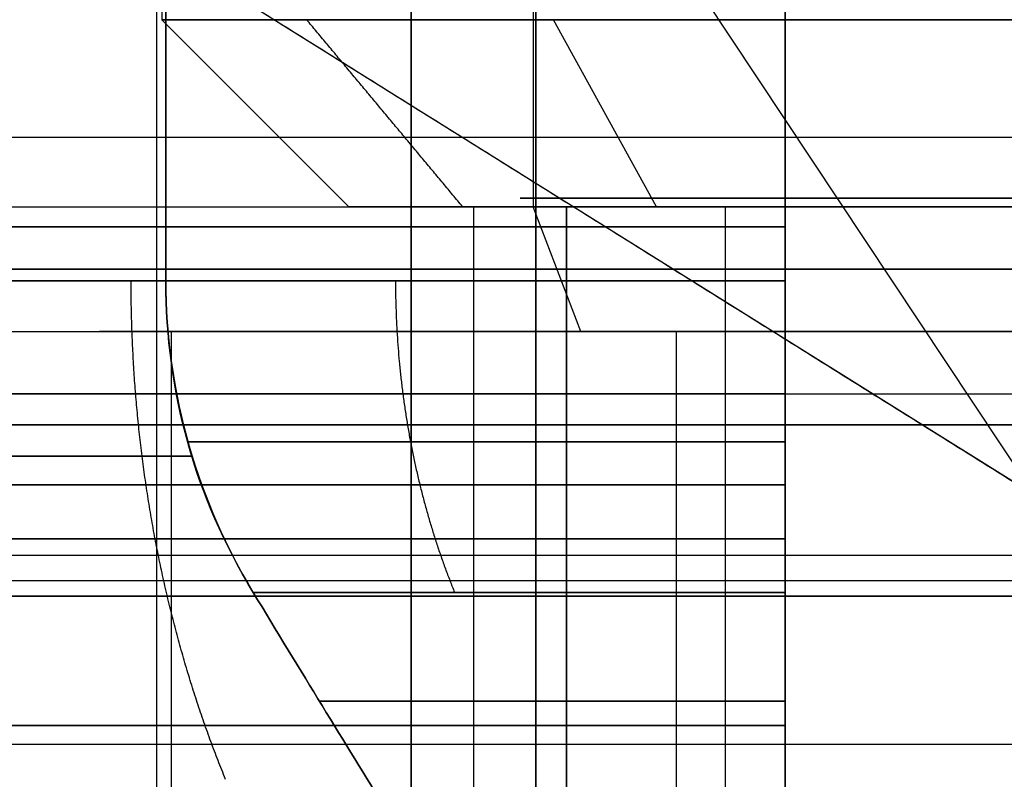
# Model space of a CAD drawing. Header units: millimetres. Extents: x -105 to 152, y -114 to 65.
# Tile 146 of 256: x 116.95 to 118.53, y -89.82 to -88.6. Entities that reach past the tile are written whole.
import ezdxf

# ---------------------------------------------------------------- set-up
doc = ezdxf.new("R2010")
doc.units = ezdxf.units.MM
doc.layers.add('Layer 01', color=7, linetype='Continuous', true_color=0x000000)

msp = doc.modelspace()

# ---------------------------------------------------------------- linework, layer by layer
at = {"layer": 'Layer 01'}
for p, q in [((117.176, -77.9, 12.94), (117.176, -88.6, 12.94)), ((117.7716, -78.4969, 20.4398), (117.7716, -88.9, 20.4398)), ((117.776, -82.975, 6.0507), (117.776, -90.9, 6.0507)), ((117.576, -86.9, 6.1655), (117.576, -90.9, 6.1655)), ((117.1676, -90.9, 12.54), (117.1676, -87.7, 12.54)), ((117.1676, -90.9, 13.34), (117.1676, -87.7, 13.34)), ((117.1676, -90.9, 24.46), (117.1676, -87.7, 24.46)), ((117.1676, -90.9, 23.66), (117.1676, -87.7, 23.66)), ((118.176, -90.9, 11.5316), (118.176, -87.7, 11.5316)), ((118.176, -87.7, 14.3484), (118.176, -90.9, 14.3484)), ((118.176, -87.7, 25.4684), (118.176, -90.9, 25.4684)), ((118.176, -90.9, 22.6516), (118.176, -87.7, 22.6516)), ((118.576, -89.3629, 18.5), (117.1905, -88.4969, 17.9254)), ((118.576, -89.3629, 18.5), (118.0015, -88.4969, 19.8856)), ((117.476, -88.9, 12.94), (117.176, -88.6, 12.94)), ((117.9695, -88.9, 23.1424), (117.804, -88.6, 22.8921)), ((116.176, -88.7886, 30.0125), (120.976, -88.7886, 30.0125)), ((117.476, -88.9, 12.94), (117.676, -88.9, 12.94)), ((117.476, -88.9, 24.06), (117.676, -88.9, 24.06)), ((117.676, -88.9, 12.94), (117.676, -90.9, 12.94)), ((117.8482, -89.1, 20.2551), (117.7716, -88.9, 20.4398)), ((117.8252, -88.9, 24.5563), (117.8252, -90.6679, 24.5563)), ((118.0798, -88.9, 23.3092), (118.0798, -90.6679, 23.3092)), ((116.676, -89.1, 18.5), (117.076, -89.1, 18.5)), ((118.0015, -90.9, 19.8856), (118.0015, -89.1, 19.8856)), ((118.176, -90.9, 16.3398), (118.176, -89.2052, 16.3398)), ((118.176, -90.9, 20.6602), (118.176, -89.2052, 20.6602)), ((117.2237, -89.3, 12.54), (116.5909, -89.3, 12.54)), ((116.5909, -89.3, 13.34), (117.2237, -89.3, 13.34)), ((116.5909, -89.3, 24.46), (117.2237, -89.3, 24.46)), ((117.225, -89.3, 23.66), (116.5909, -89.3, 23.66)), ((118.176, -89.3, 10.9549), (118.176, -89.3, 11.5877)), ((118.176, -89.3, 14.2923), (118.176, -89.3, 14.9251)), ((118.176, -89.3, 15.7721), (118.176, -89.3, 16.3956)), ((118.176, -89.3, 20.6044), (118.176, -89.3, 21.2279)), ((118.176, -89.3, 25.4111), (118.176, -89.3, 26.0451)), ((118.176, -89.3, 22.0749), (118.176, -89.3, 22.7077))]:
    msp.add_line(p, q, dxfattribs=at)
at = {"layer": 'Layer 01', "extrusion": (2.0966e-16, -1, 0)}
msp.add_arc((118.576, 12.94, 88.6), 1.4, 90, 270, dxfattribs=at)
at = {"layer": 'Layer 01', "extrusion": (0, 1, -3.72891e-15)}
for start, end in [(337.4773, 157.4773), (157.4773, 337.4773)]:
    msp.add_arc((-118.576, 18.5, -88.8865), 0.8251, start, end, dxfattribs=at)
at = {"layer": 'Layer 01', "extrusion": (1.12075e-15, 1, -2.7027e-15)}
for centre, radius in [((-118.576, 18.5, -88.9), 2.1), ((-118.576, 18.5, -89.1), 1.9)]:
    msp.add_arc(centre, radius, 337.4773, 157.4773, dxfattribs=at)
at = {"layer": 'Layer 01', "extrusion": (-1.12075e-15, -1, 2.7027e-15)}
for centre, radius, start, end in [((118.576, 18.5, 88.9), 2.1, 202.5227, 22.5227), ((118.576, 18.5, 89.1), 1.9, 202.5227, 22.5227), ((118.576, 18.5, 89.1), 1.5, 22.5227, 202.5227), ((118.576, 18.5, 89.1), 1.5, 202.5227, 22.5227)]:
    msp.add_arc(centre, radius, start, end, dxfattribs=at)
at = {"layer": 'Layer 01', "extrusion": (-6.94946e-15, 1, 1.20067e-15)}
msp.add_arc((-118.576, 24.06, -88.9), 1.1, 213.465, 33.465, dxfattribs=at)
at = {"layer": 'Layer 01', "extrusion": (-2.0966e-16, 1, 6.45948e-15)}
msp.add_arc((-118.576, 12.94, -88.9), 1.1, 270, 90, dxfattribs=at)
at = {"layer": 'Layer 01', "extrusion": (-5.02531e-15, -1, 6.71474e-15)}
msp.add_arc((118.576, 24.06, 88.9), 0.9, 146.535, 326.535, dxfattribs=at)
at = {"layer": 'Layer 01', "extrusion": (3.82783e-15, 1, -5.9232e-15)}
msp.add_arc((-118.576, 24.06, -88.9), 1.1, 33.465, 213.465, dxfattribs=at)
at = {"layer": 'Layer 01', "extrusion": (2.0966e-16, -1, 7.89492e-15)}
msp.add_arc((118.576, 12.94, 88.9), 0.9, 90, 270, dxfattribs=at)
at = {"layer": 'Layer 01', "extrusion": (8.14694e-15, -1, -1.99221e-15)}
msp.add_arc((118.576, 24.06, 88.9), 0.9, 326.535, 146.535, dxfattribs=at)
at = {"layer": 'Layer 01', "extrusion": (-9.45209e-15, 1, -2.14379e-14)}
msp.add_arc((-118.576, 18.5, -88.9321), 2.8, 278.2132, 351.7868, dxfattribs=at)
at = {"layer": 'Layer 01', "extrusion": (-1.37007e-14, 1, 1.71486e-15)}
msp.add_arc((-118.576, 18.5, -88.9321), 2.8, 8.2132, 81.7868, dxfattribs=at)
at = {"layer": 'Layer 01', "extrusion": (0, 1, -1.11022e-16)}
for start, end in [(0, 180), (180, 0)]:
    msp.add_arc((-118.576, 18.5, -89), 15, start, end, dxfattribs=at)
at = {"layer": 'Layer 01', "extrusion": (8.27116e-15, 1, 1.48546e-15)}
msp.add_arc((-118.576, 18.5, -89), 14.35, 270, 90, dxfattribs=at)
at = {"layer": 'Layer 01', "extrusion": (7.8641e-15, 1, -9.59246e-16)}
msp.add_arc((-118.576, 24.06, -89.0187), 2.05, 281.2518, 348.7482, dxfattribs=at)
at = {"layer": 'Layer 01', "extrusion": (-2.42203e-15, 1, 1.12454e-14)}
msp.add_arc((-118.576, 24.06, -89.0187), 2.05, 11.2518, 78.7482, dxfattribs=at)
at = {"layer": 'Layer 01', "extrusion": (-1.10453e-14, 1, -2.22197e-15)}
msp.add_arc((-118.576, 12.94, -89.0187), 2.05, 281.2518, 348.7482, dxfattribs=at)
at = {"layer": 'Layer 01', "extrusion": (-8.3822e-15, 1, 8.3822e-15)}
msp.add_arc((-118.576, 12.94, -89.0187), 2.05, 11.2518, 78.7482, dxfattribs=at)
at = {"layer": 'Layer 01', "extrusion": (2.32043e-12, 1, -6.47283e-13)}
msp.add_arc((-118.576, 12.94, -89.0187), 1.45, 16.0134, 73.9866, dxfattribs=at)
at = {"layer": 'Layer 01', "extrusion": (6.59949e-13, 1, 2.3331e-12)}
msp.add_arc((-118.576, 12.94, -89.0187), 1.45, 286.0134, 343.9866, dxfattribs=at)
at = {"layer": 'Layer 01', "extrusion": (1.56926e-12, 1, -4.39523e-13)}
msp.add_arc((-118.576, 24.06, -89.0187), 1.45, 16.0134, 73.9866, dxfattribs=at)
at = {"layer": 'Layer 01', "extrusion": (4.79887e-13, 1, 1.58102e-12)}
msp.add_arc((-118.576, 24.06, -89.0187), 1.45, 286.0134, 343.9866, dxfattribs=at)
at = {"layer": 'Layer 01', "extrusion": (6.23226e-12, 1, -6.23226e-12)}
msp.add_arc((-118.576, 18.5, -89.2), 2.2, 10.4757, 79.5243, dxfattribs=at)
at = {"layer": 'Layer 01', "extrusion": (6.23022e-12, 1, 6.23022e-12)}
msp.add_arc((-118.576, 18.5, -89.2), 2.2, 280.4757, 349.5243, dxfattribs=at)
at = {"layer": 'Layer 01', "extrusion": (0, 1, 0)}
for centre, radius, start, end in [((-118.576, 18.5, -89.25), 2.925, 270, 90), ((-118.576, 12.94, -89.525), 2.1, 270, 90), ((-118.576, 24.06, -89.525), 2.1, 270, 90), ((-118.576, 24.06, -89.6933), 1.2152, 19.2245, 70.7755), ((-118.576, 24.06, -89.6933), 1.2152, 289.2245, 340.7755)]:
    msp.add_arc(centre, radius, start, end, dxfattribs=at)
at = {"layer": 'Layer 01', "extrusion": (5.35375e-11, -1, 5.35375e-11)}
msp.add_arc((118.576, 12.94, 89.5187), 1.316, 197.6947, 252.3053, dxfattribs=at)
at = {"layer": 'Layer 01', "extrusion": (5.35609e-11, -1, -5.35609e-11)}
msp.add_arc((118.576, 12.94, 89.5187), 1.316, 107.6947, 162.3053, dxfattribs=at)
at = {"layer": 'Layer 01', "extrusion": (7.1755e-13, -1, -7.1755e-13)}
msp.add_arc((118.576, 24.06, 89.5187), 1.316, 107.6947, 162.3053, dxfattribs=at)
at = {"layer": 'Layer 01', "extrusion": (6.85867e-13, -1, 7.02512e-13)}
msp.add_arc((118.576, 24.06, 89.5187), 1.316, 197.6947, 252.3053, dxfattribs=at)
at = {"layer": 'Layer 01', "extrusion": (0, 1, -4.23552e-15)}
for start, end in [(289.2245, 340.7755), (19.2245, 70.7755)]:
    msp.add_arc((-118.576, 12.94, -89.6933), 1.2152, start, end, dxfattribs=at)
at = {"layer": 'Layer 01', "extrusion": (3.82297e-13, -1, 6.98475e-12)}
msp.add_arc((118.576, 18.5, 89.7321), 2.5856, 188.8994, 261.1006, dxfattribs=at)
at = {"layer": 'Layer 01', "extrusion": (6.97224e-12, -1, -3.76381e-13)}
msp.add_arc((118.576, 18.5, 89.7321), 2.5856, 98.8994, 171.1006, dxfattribs=at)
at = {"layer": 'Layer 01'}
for points, degree in [([(117.576, -90.9, 6.5919), (117.576, -86.8, 6.5919), (117.576, -82.7, 6.5919)], 2), ([(117.776, -82.9, 5.6248), (117.776, -86.9, 5.6248), (117.776, -90.9, 5.6248)], 2), ([(117.776, -90.9, 6.4766), (117.776, -87.15, 6.4766), (117.776, -83.4, 6.4766)], 2), ([(117.576, -86.9, 5.7391), (117.576, -88.75, 5.7391), (117.576, -90.6, 5.7391)], 2), ([(117.1823, -87.7, 13.34), (117.1823, -88.3593, 13.34), (117.1823, -89.0187, 13.34)], 2), ([(117.1823, -89.0187, 12.54), (117.1823, -88.3593, 12.54), (117.1823, -87.7, 12.54)], 2), ([(117.1823, -87.7, 24.46), (117.1823, -88.3593, 24.46), (117.1823, -89.0187, 24.46)], 2), ([(117.1823, -89.0187, 23.66), (117.1823, -88.3593, 23.66), (117.1823, -87.7, 23.66)], 2), ([(118.176, -89.0187, 14.3337), (118.176, -88.3593, 14.3337), (118.176, -87.7, 14.3337)], 2), ([(118.176, -87.7, 11.5463), (118.176, -88.3593, 11.5463), (118.176, -89.0187, 11.5463)], 2), ([(118.176, -89.2, 20.6633), (118.176, -88.45, 20.6633), (118.176, -87.7, 20.6633)], 2), ([(118.176, -87.7, 16.3367), (118.176, -88.45, 16.3367), (118.176, -89.2, 16.3367)], 2), ([(118.176, -89.0187, 25.4537), (118.176, -88.3593, 25.4537), (118.176, -87.7, 25.4537)], 2), ([(118.176, -87.7, 22.6663), (118.176, -88.3593, 22.6663), (118.176, -89.0187, 22.6663)], 2), ([(118.176, -87.7, 22.0494), (118.176, -88.3593, 22.0494), (118.176, -89.0187, 22.0494)], 2), ([(118.176, -89.0187, 26.0706), (118.176, -88.3593, 26.0706), (118.176, -87.7, 26.0706)], 2), ([(118.176, -87.7, 10.9294), (118.176, -88.3593, 10.9294), (118.176, -89.0187, 10.9294)], 2), ([(118.176, -89.0187, 14.9506), (118.176, -88.3593, 14.9506), (118.176, -87.7, 14.9506)], 2), ([(118.176, -87.7, 15.7292), (118.176, -88.316, 15.7289), (118.176, -88.9321, 15.7287)], 2), ([(118.176, -88.9321, 21.2713), (118.176, -88.316, 21.2711), (118.176, -87.7, 21.2708)], 2), ([(118.576, -89.3629, 18.5), (117.8832, -88.9299, 18.2127), (117.1905, -88.4969, 17.9254)], 2), ([(117.6584, -88.9, 24.6666), (117.5333, -88.75, 24.7493), (117.4081, -88.6, 24.832)], 2), ([(117.8252, -90.6679, 24.5563), (117.8252, -89.784, 24.5563), (117.8252, -88.9, 24.5563)], 2), ([(103.576, -89, -0.5), (118.576, -89, -0.5), (133.576, -89, -0.5)], 2), ([(133.576, -89, 37.5), (118.576, -89, 37.5), (103.576, -89, 37.5)], 2), ([(103.576, -89, -0.5), (118.576, -89, -0.5), (133.576, -89, -0.5)], 2), ([(133.576, -89, 37.5), (118.576, -89, 37.5), (103.576, -89, 37.5)], 2), ([(117.3223, -89.5187, 12.54), (117.229, -89.3647, 12.54), (117.1823, -89.198, 12.54), (117.1823, -89.0187, 12.54)], 3), ([(117.3223, -89.5187, 13.34), (117.229, -89.3647, 13.34), (117.1823, -89.198, 13.34), (117.1823, -89.0187, 13.34)], 3), ([(117.1823, -89.0187, 24.46), (117.1823, -89.198, 24.46), (117.229, -89.3647, 24.46), (117.3223, -89.5187, 24.46)], 3), ([(117.3223, -89.5187, 23.66), (117.2373, -89.3784, 23.66), (117.1823, -89.2018, 23.66), (117.1823, -89.0187, 23.66)], 3), ([(118.176, -89.0187, 11.5463), (118.176, -89.198, 11.5463), (118.176, -89.3647, 11.5929), (118.176, -89.5187, 11.6862)], 3), ([(118.176, -89.5187, 14.1938), (118.176, -89.3647, 14.2871), (118.176, -89.198, 14.3337), (118.176, -89.0187, 14.3337)], 3), ([(118.176, -89.5187, 25.3138), (118.176, -89.3784, 25.3988), (118.176, -89.2018, 25.4537), (118.176, -89.0187, 25.4537)], 3), ([(118.176, -89.0187, 22.6663), (118.176, -89.198, 22.6663), (118.176, -89.3647, 22.7129), (118.176, -89.5187, 22.8062)], 3), ([(117.1905, -89.1, 17.9254), (117.1905, -90, 17.9254), (117.1905, -90.9, 17.9254)], 2), ([(116.176, -89.2, 27.7), (118.576, -89.2, 27.7), (120.976, -89.2, 27.7)], 2), ([(116.176, -89.2, 27.35), (118.576, -89.2, 27.35), (120.976, -89.2, 27.35)], 2), ([(118.176, -89.8679, 16.7303), (118.176, -89.6453, 16.5991), (118.176, -89.4226, 16.4679), (118.176, -89.2, 16.3367)], 3), ([(118.176, -89.8679, 20.2697), (118.176, -89.6453, 20.4009), (118.176, -89.4226, 20.5321), (118.176, -89.2, 20.6633)], 3), ([(120.976, -89.4598, 28.15), (118.576, -89.4598, 28.15), (116.176, -89.4598, 28.15)], 2), ([(120.976, -89.5, 28), (118.576, -89.5, 28), (116.176, -89.5, 28)], 2), ([(117.5359, -89.8679, 12.54), (117.4699, -89.7611, 12.5398), (117.3987, -89.6447, 12.5398), (117.3223, -89.5187, 12.54)], 3), ([(117.3223, -89.5187, 13.34), (117.3987, -89.6447, 13.3402), (117.4699, -89.7611, 13.3402), (117.5359, -89.8679, 13.34)], 3), ([(117.3223, -89.5187, 24.46), (117.3987, -89.6447, 24.4602), (117.4699, -89.7611, 24.4602), (117.5359, -89.8679, 24.46)], 3), ([(117.5359, -89.8679, 23.66), (117.4699, -89.7611, 23.6598), (117.3987, -89.6447, 23.6598), (117.3223, -89.5187, 23.66)], 3), ([(118.176, -89.5187, 11.6862), (118.1759, -89.6447, 11.7626), (118.1759, -89.7611, 11.8339), (118.176, -89.8679, 11.8999)], 3), ([(118.176, -89.8679, 13.9801), (118.1759, -89.7611, 14.0461), (118.1759, -89.6447, 14.1174), (118.176, -89.5187, 14.1938)], 3), ([(118.176, -89.8679, 25.1001), (118.1759, -89.7611, 25.1661), (118.1759, -89.6447, 25.2374), (118.176, -89.5187, 25.3138)], 3), ([(118.176, -89.5187, 22.8062), (118.1759, -89.6447, 22.8826), (118.1759, -89.7611, 22.9539), (118.176, -89.8679, 23.0199)], 3), ([(118.176, -89.7321, 15.9455), (118.176, -89.9726, 16.0861), (118.176, -90.1952, 16.2165), (118.176, -90.4, 16.3367)], 3), ([(118.176, -90.4, 20.6633), (118.176, -90.1956, 20.7833), (118.176, -89.973, 20.9137), (118.176, -89.7321, 21.0545)], 3), ([(120.976, -89.7629, 28.325), (118.576, -89.7629, 28.325), (116.176, -89.7629, 28.325)], 2)]:
    msp.add_open_spline(points, degree=degree, dxfattribs=at)
for points, knots in [([(118.176, -88.9321, 15.7287), (118.176, -89.076, 15.7287), (118.1761, -89.2195, 15.7487), (118.1761, -89.4903, 15.8237), (118.176, -89.6176, 15.8786), (118.176, -89.7321, 15.9455)], [-0.8410225, -0.8410225, -0.8410225, -0.8410225, -0.4205113, -0.4205113, 0, 0, 0, 0]), ([(118.176, -89.7321, 21.0545), (118.176, -89.6176, 21.1214), (118.1761, -89.4903, 21.1763), (118.1761, -89.2195, 21.2513), (118.176, -89.076, 21.2713), (118.176, -88.9321, 21.2713)], [-0.8410225, -0.8410225, -0.8410225, -0.8410225, -0.4205113, -0.4205113, 0, 0, 0, 0]), ([(118.176, -89.0187, 10.9294), (118.176, -89.1666, 10.9294), (118.1761, -89.3121, 10.9507), (118.1761, -89.5827, 11.0275), (118.176, -89.7077, 11.0829), (118.176, -89.8187, 11.1485)], [0, 0, 0, 0, 0.4209515, 0.4209515, 0.8419029, 0.8419029, 0.8419029, 0.8419029]), ([(118.176, -89.8187, 14.7315), (118.176, -89.7077, 14.7971), (118.1761, -89.5827, 14.8525), (118.1761, -89.3121, 14.9293), (118.176, -89.1666, 14.9506), (118.176, -89.0187, 14.9506)], [0, 0, 0, 0, 0.4209515, 0.4209515, 0.8419029, 0.8419029, 0.8419029, 0.8419029]), ([(118.176, -89.8187, 25.8515), (118.176, -89.7077, 25.9171), (118.1761, -89.5827, 25.9725), (118.1761, -89.3121, 26.0493), (118.176, -89.1666, 26.0706), (118.176, -89.0187, 26.0706)], [0, 0, 0, 0, 0.4209515, 0.4209515, 0.8419029, 0.8419029, 0.8419029, 0.8419029]), ([(118.176, -89.0187, 22.0494), (118.176, -89.1666, 22.0494), (118.1761, -89.3121, 22.0707), (118.1761, -89.5827, 22.1475), (118.176, -89.7077, 22.2029), (118.176, -89.8187, 22.2685)], [0, 0, 0, 0, 0.4209515, 0.4209515, 0.8419029, 0.8419029, 0.8419029, 0.8419029])]:
    msp.add_open_spline(points, degree=3, knots=knots, dxfattribs=at)
for points, weights in [([(117.278, -89.8187, 11.642), (117.1782, -89.574, 11.5421), (117.1265, -89.3011, 11.4904), (117.1265, -89.0187, 11.4904)], [0.913770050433, 0.893012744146, 0.893012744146, 0.913770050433]), ([(117.278, -89.8187, 14.238), (117.1782, -89.574, 14.3379), (117.1265, -89.3011, 14.3896), (117.1265, -89.0187, 14.3896)], [0.913770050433, 0.893012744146, 0.893012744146, 0.913770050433]), ([(117.278, -89.8187, 25.358), (117.1782, -89.574, 25.4579), (117.1265, -89.3011, 25.5096), (117.1265, -89.0187, 25.5096)], [0.913770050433, 0.893012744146, 0.893012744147, 0.913770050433]), ([(117.278, -89.8187, 22.762), (117.1782, -89.574, 22.6621), (117.1265, -89.3011, 22.6104), (117.1265, -89.0187, 22.6104)], [0.913770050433, 0.893012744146, 0.893012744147, 0.913770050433]), ([(117.5507, -89.0187, 11.9147), (117.5507, -89.1952, 11.9147), (117.5831, -89.3658, 11.947), (117.6455, -89.5187, 12.0094)], [0.935887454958, 0.914627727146, 0.914627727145, 0.935887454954]), ([(117.5507, -89.0187, 13.9653), (117.5507, -89.1952, 13.9653), (117.5831, -89.3658, 13.933), (117.6455, -89.5187, 13.8706)], [0.935887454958, 0.914627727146, 0.914627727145, 0.935887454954]), ([(117.5507, -89.0187, 23.0347), (117.5507, -89.1952, 23.0347), (117.5831, -89.3658, 23.067), (117.6455, -89.5187, 23.1294)], [0.935887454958, 0.914627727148, 0.914627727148, 0.935887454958]), ([(117.5507, -89.0187, 25.0853), (117.5507, -89.1952, 25.0853), (117.5831, -89.3658, 25.053), (117.6455, -89.5187, 24.9906)], [0.935887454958, 0.914627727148, 0.914627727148, 0.935887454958]), ([(118.1762, -89.2775, 11.5817), (117.7044, -89.2775, 11.7206), (117.3566, -89.2775, 12.0684), (117.2177, -89.2775, 12.5402)], [0.979703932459, 0.900022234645, 0.900022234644, 0.979703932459]), ([(117.2177, -89.2775, 13.3398), (117.3566, -89.2775, 13.8116), (117.7044, -89.2775, 14.1594), (118.1762, -89.2775, 14.2983)], [0.979703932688, 0.900022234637, 0.900022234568, 0.979703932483]), ([(117.2177, -89.2775, 24.4598), (117.3566, -89.2775, 24.9315), (117.7042, -89.2775, 25.2793), (118.1759, -89.2775, 25.4182)], [0.979703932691, 0.900041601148, 0.900022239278, 0.979645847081]), ([(118.1762, -89.2775, 22.7017), (117.7045, -89.2775, 22.8405), (117.3568, -89.2775, 23.1882), (117.2178, -89.2775, 23.6599)], [0.979703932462, 0.900041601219, 0.900022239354, 0.979645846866]), ([(115.8599, -89.3462, 18.1), (116.043, -89.3462, 16.8561), (116.9321, -89.3462, 15.967), (118.1761, -89.3462, 15.7838)], [0.979500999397, 0.850585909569, 0.850585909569, 0.979500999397]), ([(118.1761, -89.3462, 21.2162), (116.9321, -89.3462, 21.033), (116.043, -89.3462, 20.1439), (115.8599, -89.3462, 18.9)], [0.979500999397, 0.850585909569, 0.850585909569, 0.979500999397]), ([(116.621, -89.4328, 12.5401), (116.7862, -89.4328, 11.7328), (117.3688, -89.4328, 11.1501), (118.1761, -89.4328, 10.985)], [0.979247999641, 0.871186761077, 0.871186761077, 0.979247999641]), ([(118.1761, -89.4328, 14.895), (117.3688, -89.4328, 14.7299), (116.7862, -89.4328, 14.1472), (116.621, -89.4328, 13.3399)], [0.979247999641, 0.871186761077, 0.871186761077, 0.979247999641]), ([(118.1761, -89.4328, 26.015), (117.3688, -89.4328, 25.8499), (116.7862, -89.4328, 25.2672), (116.621, -89.4328, 24.4599)], [0.979247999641, 0.871186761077, 0.871186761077, 0.979247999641]), ([(116.621, -89.4328, 23.6601), (116.7862, -89.4328, 22.8528), (117.3688, -89.4328, 22.2701), (118.1761, -89.4328, 22.105)], [0.979247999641, 0.871186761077, 0.871186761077, 0.979247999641])]:
    msp.add_rational_spline(points, weights, degree=3, dxfattribs=at)

doc.saveas('drawing.dxf')
